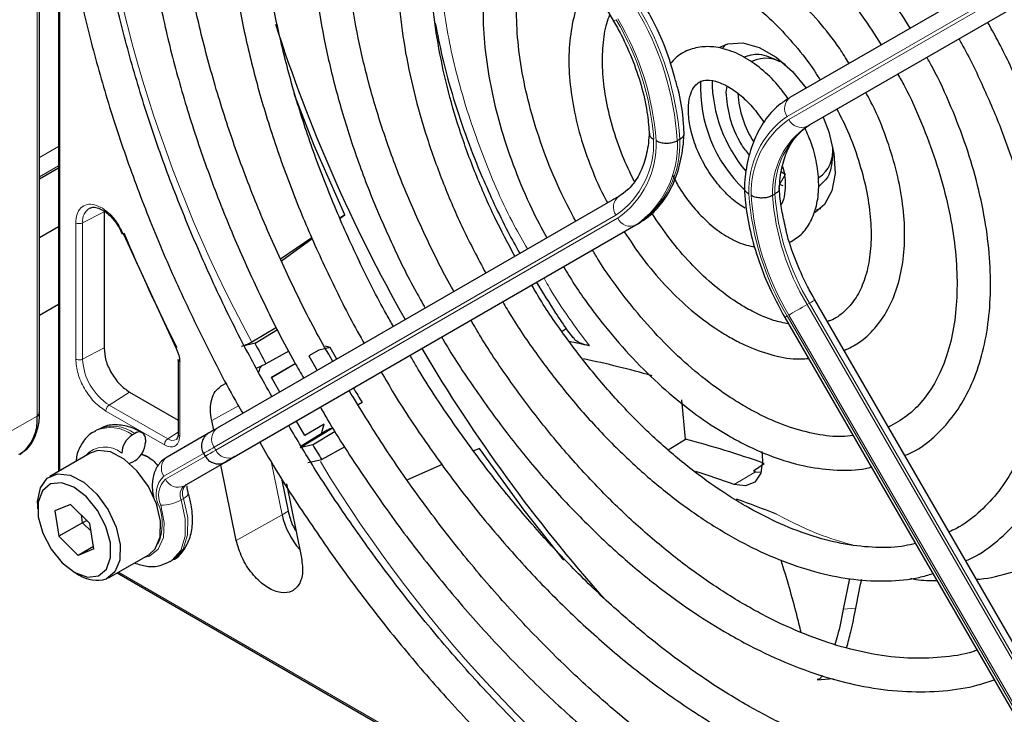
# Paper-space layout 'Blatt2' of a CAD drawing. Header units: millimetres. Extents: x 5 to 418, y 2 to 292.
# Tile 56 of 88: x 126.08 to 137.83, y 205.13 to 213.42. Entities that reach past the tile are written whole.
import ezdxf

# ---------------------------------------------------------------- set-up
doc = ezdxf.new("R2010")
doc.units = ezdxf.units.MM

psp = doc.layouts.new('Blatt2')

# ---------------------------------------------------------------- linework, layer by layer
at = {"color": 7, "linetype": 'Continuous', "lineweight": 25}
for p, q in [((128.373, 221.712), (133.169, 213.405)), ((126.543, 215.376), (126.543, 208.029)), ((135.277, 212.495), (140.073, 215.264)), ((135.505, 212.165), (140.301, 214.934)), ((126.317, 208.73), (126.317, 214.535)), ((134.512, 213.128), (134.472, 213.086)), ((134.511, 212.557), (134.525, 212.627)), ((133.958, 211.994), (133.93, 211.978)), ((126.317, 211.521), (126.543, 211.651)), ((135.173, 211.605), (135.219, 211.577)), ((135.193, 211.439), (135.148, 211.454)), ((133.235, 211.315), (128.439, 208.546)), ((135.093, 211.339), (135.065, 211.323)), ((135.589, 211.155), (135.643, 211.169)), ((127.087, 211.129), (127.087, 209.502)), ((129.963, 211.093), (129.903, 211.052)), ((129.904, 211.051), (129.963, 211.093)), ((126.543, 210.948), (126.317, 210.817)), ((127.267, 210.939), (127.302, 210.861)), ((133.463, 210.985), (128.667, 208.216)), ((127.319, 210.861), (127.948, 209.497)), ((129.566, 210.819), (129.195, 210.562)), ((129.204, 210.542), (129.571, 210.809)), ((126.317, 209.894), (126.543, 210.024)), ((140.367, 201.769), (135.571, 210.075)), ((135.211, 209.867), (140.007, 201.561)), ((129.147, 209.746), (128.85, 209.573)), ((128.889, 209.56), (129.158, 209.723)), ((132.553, 209.702), (132.604, 209.733)), ((128.889, 209.56), (128.729, 209.52)), ((129.787, 209.509), (129.73, 209.522)), ((129.292, 209.463), (129.019, 209.314)), ((129.649, 209.476), (129.531, 209.407)), ((129.531, 209.407), (129.631, 209.234)), ((129.787, 209.509), (129.649, 209.476)), ((127.972, 209.364), (127.972, 208.474)), ((128.906, 209.259), (129.019, 209.314)), ((129.084, 209.149), (129.37, 209.315)), ((129.37, 209.314), (129.084, 209.149)), ((128.547, 209.082), (128.482, 209.044)), ((129.184, 208.976), (129.084, 209.149)), ((127.391, 208.976), (127.972, 208.641)), ((130.168, 208.851), (130.119, 208.823)), ((134.025, 208.414), (133.982, 208.884)), ((128.396, 208.521), (128.372, 208.635)), ((129.484, 208.456), (129.384, 208.63)), ((129.716, 208.591), (129.484, 208.456)), ((129.678, 208.463), (129.716, 208.591)), ((127.005, 208.526), (126.976, 208.51)), ((127.455, 208.481), (127.426, 208.465)), ((128.335, 208.486), (127.839, 208.199)), ((127.971, 208.475), (127.971, 208.473)), ((129.752, 208.519), (129.44, 208.33)), ((129.577, 208.345), (129.844, 208.507)), ((127.582, 208.408), (127.582, 208.375)), ((129.577, 208.345), (129.428, 208.311)), ((133.82, 208.286), (134.025, 208.414)), ((126.921, 208.247), (126.44, 207.969)), ((127.535, 208.236), (127.582, 208.22)), ((128.274, 208.243), (128.294, 208.209)), ((129.962, 208.322), (129.686, 208.17)), ((131.567, 208.303), (131.499, 208.273)), ((127.455, 208.155), (127.426, 208.139)), ((128.563, 208.156), (128.067, 207.869)), ((128.665, 207.203), (128.48, 208.108)), ((128.62, 208.189), (128.548, 208.147)), ((128.648, 208.205), (128.658, 208.21)), ((129.52, 208.133), (129.686, 208.17)), ((131.124, 208.109), (130.707, 207.926)), ((134.839, 208.034), (134.965, 208.124)), ((134.839, 208.034), (134.862, 208.025)), ((134.862, 208.025), (134.922, 208.019)), ((129.207, 207.944), (129.285, 207.553)), ((129.263, 207.879), (129.444, 206.995)), ((126.295, 207.649), (126.295, 207.583)), ((126.687, 207.635), (126.502, 207.557)), ((126.502, 207.557), (126.548, 207.253)), ((126.687, 207.635), (126.919, 207.408)), ((126.831, 207.416), (126.548, 207.253)), ((126.831, 207.416), (126.817, 207.508)), ((126.884, 207.442), (126.831, 207.416)), ((126.933, 207.316), (126.831, 207.416)), ((126.965, 207.104), (126.919, 207.408)), ((126.779, 207.026), (126.548, 207.253)), ((126.96, 207.131), (126.779, 207.026)), ((126.965, 207.104), (126.779, 207.026)), ((127.14, 206.757), (127.621, 207.034)), ((127.876, 206.951), (127.904, 206.967)), ((126.733, 206.824), (126.79, 206.791)), ((127.243, 206.816), (133.601, 203.146)), ((135.983, 206.75), (135.91, 206.382)), ((135.599, 205.541), (135.789, 205.556))]:
    psp.add_line(p, q, dxfattribs=at)
at = {"color": 7, "linetype": 'Continuous', "lineweight": 18}
for p, q in [((126.561, 215.199), (126.561, 208.039)), ((140.036, 215.035), (135.24, 212.266)), ((135.26, 212.231), (140.056, 215)), ((140.273, 214.918), (135.477, 212.149)), ((126.288, 214.494), (126.288, 208.689)), ((135.505, 212.165), (135.477, 212.149)), ((126.317, 211.775), (126.543, 211.906)), ((126.543, 211.675), (126.317, 211.545)), ((135.219, 211.577), (135.148, 211.454)), ((127.087, 211.129), (126.832, 210.996)), ((128.401, 208.317), (133.197, 211.086)), ((133.217, 211.051), (128.421, 208.282)), ((126.75, 209.37), (126.75, 210.997)), ((126.832, 209.369), (126.832, 210.996)), ((128.639, 208.2), (133.435, 210.969)), ((133.463, 210.985), (133.435, 210.969)), ((135.505, 210.037), (135.477, 210.021)), ((135.477, 210.021), (140.273, 201.714)), ((140.301, 201.73), (135.505, 210.037)), ((135.24, 209.884), (140.036, 201.577)), ((140.056, 201.589), (135.26, 209.895)), ((126.832, 209.369), (127.087, 209.502)), ((127.99, 209.339), (127.99, 208.45)), ((128.482, 209.044), (128.548, 209.081)), ((127.391, 208.976), (127.148, 208.821)), ((127.848, 208.417), (127.148, 208.821)), ((127.808, 208.345), (127.108, 208.749)), ((128.692, 208.81), (128.372, 208.635)), ((126.288, 208.689), (125.912, 208.472)), ((127.972, 208.496), (127.848, 208.417)), ((129.82, 208.549), (129.428, 208.311)), ((127.801, 207.97), (128.274, 208.243)), ((128.421, 208.282), (128.401, 208.317)), ((128.294, 208.208), (127.821, 207.935)), ((128.039, 207.853), (128.535, 208.14)), ((128.582, 208.167), (128.654, 208.208)), ((129.085, 208.13), (129.212, 207.511)), ((134.609, 207.873), (134.862, 208.025)), ((128.067, 207.869), (128.039, 207.853)), ((128.037, 207.705), (128.009, 207.689)), ((129.285, 207.553), (129.212, 207.511)), ((129.212, 207.511), (128.665, 207.203)), ((127.261, 206.826), (133.431, 203.264)), ((135.91, 206.382), (136.06, 206.394))]:
    psp.add_line(p, q, dxfattribs=at)
at = {"color": 7, "linetype": 'Continuous', "lineweight": 25, "flags": 128}
for points in [[(134.436, 213.095), (134.533, 213.134), (134.71, 213.144), (134.905, 213.089), (135.107, 212.973), (135.303, 212.802), (135.468, 212.605)], [(129.963, 211.093), (129.597, 211.92), (129.355, 212.535)], [(135.668, 212.259), (135.736, 212.083), (135.798, 211.825), (135.811, 211.585), (135.773, 211.377), (135.687, 211.216), (135.576, 211.12)], [(129.865, 209.37), (129.833, 209.426), (129.787, 209.509)], [(128.439, 208.546), (128.41, 208.53), (128.387, 208.516), (128.368, 208.505), (128.353, 208.497), (128.349, 208.494)], [(127.621, 207.034), (127.698, 207.105), (127.756, 207.248), (127.761, 207.433), (127.713, 207.641), (127.617, 207.848), (127.484, 208.033), (127.327, 208.175), (127.165, 208.26), (127.013, 208.277), (126.921, 208.247)], [(127.624, 208.196), (127.624, 208.196), (127.533, 208.232)], [(132.576, 206.969), (132.103, 207.564), (131.567, 208.303)], [(134.936, 208.265), (134.946, 208.157), (134.924, 208.006), (134.853, 207.9), (134.744, 207.854), (134.609, 207.873)], [(127.426, 208.139), (127.401, 208.127), (127.392, 208.124)], [(128.535, 208.14), (128.562, 208.155), (128.584, 208.168), (128.602, 208.178), (128.615, 208.186), (128.62, 208.189)], [(128.652, 208.207), (128.649, 208.205), (128.635, 208.197), (128.615, 208.186), (128.592, 208.172), (128.563, 208.156)], [(128.667, 208.216), (128.641, 208.201), (128.618, 208.188), (128.6, 208.177), (128.587, 208.17), (128.579, 208.165), (128.575, 208.163), (128.575, 208.163)], [(128.627, 208.193), (128.626, 208.192), (128.62, 208.189)], [(128.654, 208.208), (128.661, 208.212), (128.662, 208.213)], [(126.295, 207.649), (126.295, 207.667), (126.327, 207.833), (126.409, 207.948), (126.533, 208), (126.684, 207.982), (126.847, 207.898), (127.003, 207.755), (127.137, 207.57), (127.233, 207.363), (127.28, 207.155), (127.275, 206.97), (127.217, 206.828), (127.113, 206.743), (127.113, 206.743)], [(127.02, 206.782), (127.116, 206.862), (127.166, 206.999), (127.164, 207.176), (127.11, 207.372), (127.01, 207.562), (126.878, 207.725), (126.727, 207.84), (126.578, 207.893), (126.447, 207.879), (126.351, 207.798), (126.301, 207.661), (126.303, 207.484), (126.357, 207.289), (126.456, 207.098), (126.589, 206.935), (126.739, 206.821), (126.889, 206.767), (127.02, 206.782)]]:
    psp.add_lwpolyline(points, dxfattribs=at)
at = {"color": 7, "linetype": 'Continuous', "lineweight": 18, "flags": 128}
for points in [[(135.477, 210.021), (135.451, 210.005), (135.422, 209.989), (135.391, 209.971), (135.361, 209.954), (135.331, 209.937), (135.304, 209.921), (135.28, 209.907), (135.26, 209.895)], [(135.571, 210.075), (135.569, 210.074), (135.561, 210.069), (135.547, 210.061), (135.529, 210.05), (135.505, 210.037)], [(135.24, 209.884), (135.225, 209.875), (135.215, 209.869), (135.211, 209.867), (135.211, 209.867)], [(128.421, 208.282), (128.385, 208.261), (128.354, 208.243), (128.33, 208.229), (128.311, 208.218), (128.3, 208.212), (128.295, 208.209), (128.294, 208.209)], [(128.548, 208.147), (128.542, 208.143), (128.54, 208.143)], [(128.575, 208.163), (128.576, 208.163), (128.582, 208.167)], [(128.62, 208.189), (128.623, 208.191), (128.627, 208.193), (128.627, 208.193)], [(128.037, 207.705), (128.06, 207.72), (128.077, 207.734), (128.088, 207.747), (128.093, 207.76), (128.093, 207.767)], [(127.877, 206.951), (127.902, 206.968), (128.002, 207.084), (128.055, 207.253), (128.057, 207.46), (128.009, 207.689)], [(128.037, 207.705), (128.086, 207.476), (128.083, 207.269), (128.03, 207.101), (127.931, 206.984), (127.904, 206.967)], [(127.765, 207.624), (127.806, 207.419), (127.795, 207.238), (127.734, 207.1), (127.628, 207.018), (127.565, 207.002)], [(127.717, 207.629), (127.719, 207.629), (127.739, 207.626)]]:
    psp.add_lwpolyline(points, dxfattribs=at)
at = {"color": 7, "linetype": 'Continuous', "lineweight": 18}
for centre, radius, start, end in [((143.31, 217.428), 16.456, 183.3097, 208.5112), ((130.402, 211.741), 3.535, 3.8459, 30.9445), ((130.431, 211.757), 3.535, 3.8459, 30.9445), ((154.054, 177.282), 41.726, 119.9893, 120.0346), ((130.437, 211.768), 3.218, 4.0341, 30.9259), ((130.408, 211.75), 3.275, 3.9971, 30.9295), ((135.376, 212.361), 0.166, 126.3512, 215.1851), ((135.854, 211.386), 1.073, 124.9266, 182.4906), ((135.863, 211.367), 1.053, 124.9128, 182.4318), ((135.411, 212.301), 0.166, 204.8163, 293.6431), ((136.027, 211.358), 0.963, 124.844, 182.1372), ((136.056, 211.375), 0.963, 124.844, 182.1372), ((132.594, 211.95), 1.053, 304.9128, 2.4318), ((132.796, 211.939), 1.164, 304.9831, 2.7305), ((132.603, 211.931), 1.073, 304.9266, 2.4906), ((132.767, 211.923), 1.164, 304.9831, 2.7305), ((133.333, 211.182), 0.166, 126.3512, 215.1851), ((138.05, 211.567), 3.275, 183.9971, 210.9295), ((138.02, 211.549), 3.218, 184.0341, 210.9259), ((138.015, 211.54), 2.958, 184.2186, 210.9078), ((138.043, 211.556), 2.958, 184.2186, 210.9078), ((127.009, 211.019), 0.178, 119.5203, 187.4277), ((133.368, 211.121), 0.166, 204.8163, 293.6431), ((127.518, 209.4), 0.687, 182.6055, 237.3945), ((127.163, 208.105), 0.446, 53.8639, 114.4166), ((127.192, 208.122), 0.445, 53.8215, 114.8681), ((128.537, 208.412), 0.166, 126.3512, 215.1851), ((127.905, 208.494), 0.0956, 233.416, 298.2251), ((127.097, 208.008), 0.311, 49.5168, 138.472), ((269.475, -36.059), 282.172, 119.99706, 120.02687), ((128.572, 208.352), 0.166, 204.8163, 293.6431), ((127.937, 208.066), 0.166, 126.3512, 215.1851), ((126.24, 212.39), 4.829, 299.9755, 300.1054), ((143.97, 216.828), 16.731, 211.2645, 235.9261), ((127.999, 207.757), 0.291, 132.8448, 206.7507), ((128, 207.742), 0.263, 132.8448, 206.7507), ((127.972, 208.005), 0.166, 204.8163, 293.6431), ((128.133, 207.751), 0.139, 132.8448, 206.7507), ((128.161, 207.768), 0.139, 132.8448, 206.7507), ((127.763, 208.122), 0.498, 270.2974, 299.6447), ((127.2, 207.405), 0.583, 335.261, 22.2563)]:
    psp.add_arc(centre, radius, start, end, dxfattribs=at)
at = {"color": 7, "linetype": 'Continuous', "lineweight": 25}
for centre, radius, start, end in [((147.102, 219.15), 18.876, 197.831, 209.5488), ((134.986, 212.572), 0.389, 53.1992, 115.4904), ((135.894, 212.616), 1.689, 177.4025, 226.3463), ((136.044, 212.714), 1.701, 180.437, 220.3631), ((135.848, 212.608), 1.197, 183.2626, 212.7905), ((135.398, 211.857), 0.389, 304.5077, 6.8045), ((147.514, 219.365), 21.902, 202.7985, 206.7494), ((146.351, 218.659), 19.691, 207.5219, 208.3335), ((130.46, 198.435), 11.354, 77.7003, 78.9345), ((147.246, 219.125), 18.988, 210.4777, 221.6124), ((130.386, 197.73), 11.891, 74.1751, 78.2418), ((147.073, 219.073), 19.756, 210.5791, 211.1598), ((126.27, 208.733), 0.0475, 292.523, 358.1366), ((125.798, 208.635), 0.493, 305.0133, 6.2988), ((127.575, 208.232), 0.277, 122.6055, 177.3945), ((127.504, 208.421), 0.0786, 350.786, 129.2033), ((127.305, 208.388), 0.277, 302.6055, 357.3945), ((146.365, 218.663), 19.705, 211.5758, 212.174), ((130.911, 196.622), 12.196, 70.5855, 75.2059), ((238.847, 17.292), 220.435, 119.99714, 120.02671), ((130.375, 195.96), 12.643, 70.4367, 72.6527), ((130.191, 195.188), 13.275, 68.2399, 70.4387), ((130.116, 207.71), 0.926, 192.4261, 221.5629), ((127.005, 207.127), 0.398, 237.3392, 285.8023)]:
    psp.add_arc(centre, radius, start, end, dxfattribs=at)
for points, knots in [([(128.485, 221.517), (128.392, 221.445), (128.166, 221.27), (127.848, 220.933), (127.529, 220.516), (127.251, 220.05), (127.012, 219.539), (126.817, 218.986), (126.665, 218.392), (126.557, 217.763), (126.494, 217.101), (126.477, 216.411), (126.504, 215.696), (126.577, 214.96), (126.695, 214.208), (126.856, 213.442), (127.06, 212.669), (127.306, 211.892), (127.593, 211.114), (127.917, 210.341), (128.281, 209.578), (128.558, 209.037), (128.723, 208.757), (128.743, 208.722)], [0, 0, 0, 0, 0.035046, 0.084759, 0.134587, 0.184575, 0.234734, 0.285047, 0.335482, 0.386002, 0.436574, 0.487171, 0.537775, 0.588371, 0.638955, 0.689525, 0.740079, 0.79062, 0.841149, 0.891668, 0.94218, 0.992687, 1, 1, 1, 1]), ([(129.09, 208.922), (128.979, 209.122), (128.732, 209.566), (128.39, 210.27), (128.059, 211.027), (127.766, 211.789), (127.513, 212.552), (127.301, 213.31), (127.131, 214.06), (127.003, 214.798), (126.92, 215.519), (126.88, 216.218), (126.884, 216.892), (126.933, 217.537), (127.024, 218.15), (127.158, 218.726), (127.334, 219.263), (127.551, 219.758), (127.806, 220.209), (128.101, 220.611), (128.394, 220.934), (128.602, 221.1), (128.687, 221.167)], [0, 0, 0, 0, 0.042136, 0.093403, 0.144665, 0.195918, 0.24716, 0.298386, 0.349596, 0.400786, 0.451955, 0.503102, 0.554231, 0.605345, 0.656454, 0.707569, 0.758714, 0.80992, 0.861231, 0.912695, 0.964359, 1, 1, 1, 1]), ([(129.211, 220.26), (129.198, 220.251), (129.057, 220.152), (128.82, 219.912), (128.507, 219.541), (128.236, 219.117), (128.005, 218.647), (127.816, 218.135), (127.671, 217.582), (127.57, 216.994), (127.514, 216.372), (127.503, 215.723), (127.538, 215.05), (127.618, 214.357), (127.742, 213.648), (127.91, 212.929), (128.12, 212.204), (128.372, 211.477), (128.662, 210.752), (128.992, 210.036), (129.263, 209.497), (129.433, 209.205), (129.47, 209.141)], [0, 0, 0, 0, 0.005507, 0.059059, 0.112718, 0.166568, 0.22064, 0.274924, 0.329377, 0.383948, 0.438591, 0.493268, 0.547952, 0.602625, 0.657281, 0.711917, 0.766534, 0.821135, 0.875721, 0.930297, 0.984866, 1, 1, 1, 1]), ([(129.817, 209.342), (129.752, 209.456), (129.558, 209.795), (129.272, 210.377), (128.958, 211.081), (128.683, 211.791), (128.447, 212.502), (128.252, 213.208), (128.099, 213.906), (127.99, 214.59), (127.924, 215.256), (127.902, 215.899), (127.924, 216.515), (127.989, 217.1), (128.097, 217.651), (128.247, 218.163), (128.438, 218.634), (128.668, 219.062), (128.937, 219.44), (129.187, 219.723), (129.359, 219.86), (129.416, 219.905)], [0, 0, 0, 0, 0.028011, 0.083582, 0.139147, 0.1947, 0.250238, 0.305756, 0.361251, 0.416719, 0.472159, 0.52757, 0.582957, 0.638329, 0.6937, 0.749093, 0.80455, 0.860127, 0.915892, 0.971916, 1, 1, 1, 1]), ([(129.941, 218.996), (129.858, 218.926), (129.663, 218.76), (129.401, 218.44), (129.148, 218.049), (128.937, 217.611), (128.768, 217.13), (128.643, 216.61), (128.563, 216.054), (128.528, 215.468), (128.539, 214.855), (128.595, 214.221), (128.696, 213.57), (128.841, 212.907), (129.028, 212.236), (129.257, 211.564), (129.525, 210.893), (129.833, 210.232), (130.058, 209.786), (130.187, 209.567), (130.192, 209.559)], [0, 0, 0, 0, 0.0435687, 0.1021638, 0.161004, 0.2201469, 0.2795778, 0.3392358, 0.3990461, 0.4589413, 0.5188712, 0.5787975, 0.6387041, 0.6985849, 0.7584393, 0.8182697, 0.8780804, 0.9378767, 0.9976643, 1, 1, 1, 1]), ([(130.541, 209.76), (130.513, 209.809), (130.364, 210.064), (130.126, 210.543), (129.833, 211.191), (129.581, 211.846), (129.366, 212.5), (129.194, 213.15), (129.063, 213.79), (128.976, 214.414), (128.932, 215.018), (128.933, 215.598), (128.977, 216.148), (129.063, 216.665), (129.192, 217.144), (129.361, 217.582), (129.569, 217.977), (129.818, 218.321), (130.011, 218.544), (130.13, 218.636), (130.143, 218.646)], [0, 0, 0, 0, 0.01444, 0.075617, 0.136785, 0.197937, 0.259068, 0.32017, 0.381239, 0.442268, 0.503257, 0.564207, 0.625127, 0.686037, 0.746963, 0.807957, 0.869101, 0.930499, 0.992258, 1, 1, 1, 1]), ([(130.672, 217.734), (130.602, 217.671), (130.432, 217.518), (130.206, 217.217), (129.989, 216.843), (129.815, 216.423), (129.683, 215.963), (129.597, 215.466), (129.556, 214.936), (129.56, 214.38), (129.61, 213.801), (129.705, 213.206), (129.844, 212.6), (130.026, 211.988), (130.247, 211.374), (130.51, 210.767), (130.736, 210.3), (130.884, 210.043), (130.92, 209.979)], [0, 0, 0, 0, 0.0456603, 0.1109213, 0.1765609, 0.2426404, 0.3091083, 0.3758552, 0.4427659, 0.5097493, 0.5767383, 0.6437006, 0.7106258, 0.7775131, 0.8443671, 0.9111953, 0.9780064, 1, 1, 1, 1]), ([(131.264, 210.177), (131.26, 210.183), (131.147, 210.376), (130.952, 210.771), (130.686, 211.358), (130.46, 211.952), (130.274, 212.544), (130.129, 213.131), (130.027, 213.705), (129.968, 214.262), (129.953, 214.796), (129.981, 215.301), (130.052, 215.774), (130.165, 216.209), (130.318, 216.604), (130.511, 216.952), (130.697, 217.212), (130.831, 217.335), (130.876, 217.376)], [0, 0, 0, 0, 0.002079, 0.070996, 0.1399, 0.208781, 0.277628, 0.346429, 0.415177, 0.483863, 0.552488, 0.62106, 0.689605, 0.758159, 0.826801, 0.895661, 0.964912, 1, 1, 1, 1]), ([(131.399, 216.47), (131.394, 216.466), (131.297, 216.384), (131.142, 216.179), (130.941, 215.853), (130.784, 215.478), (130.67, 215.063), (130.601, 214.611), (130.577, 214.129), (130.6, 213.622), (130.668, 213.096), (130.78, 212.557), (130.936, 212.01), (131.133, 211.463), (131.365, 210.921), (131.55, 210.571), (131.642, 210.396)], [0, 0, 0, 0, 0.004033, 0.07871, 0.15389, 0.229752, 0.306249, 0.383198, 0.460397, 0.537693, 0.614972, 0.6922, 0.769368, 0.846482, 0.923554, 1, 1, 1, 1]), ([(131.99, 210.597), (131.908, 210.75), (131.737, 211.073), (131.517, 211.58), (131.325, 212.105), (131.175, 212.628), (131.066, 213.142), (131, 213.64), (130.978, 214.117), (130.999, 214.565), (131.062, 214.98), (131.166, 215.358), (131.311, 215.691), (131.459, 215.942), (131.571, 216.062), (131.611, 216.104)], [0, 0, 0, 0, 0.072943, 0.153521, 0.234056, 0.314528, 0.394918, 0.475208, 0.555393, 0.63548, 0.715511, 0.795552, 0.875749, 0.95636, 1, 1, 1, 1]), ([(136.708, 213.322), (136.622, 213.457), (136.443, 213.737), (136.138, 214.129), (135.806, 214.498), (135.455, 214.829), (135.091, 215.116), (134.72, 215.354), (134.345, 215.541), (133.973, 215.671), (133.609, 215.743), (133.26, 215.754), (132.933, 215.702), (132.661, 215.61), (132.514, 215.512), (132.455, 215.472)], [0, 0, 0, 0, 0.074384, 0.153857, 0.233394, 0.313032, 0.392803, 0.472727, 0.552799, 0.632945, 0.712925, 0.792378, 0.870881, 0.948205, 1, 1, 1, 1]), ([(132.656, 215.125), (132.68, 215.144), (132.773, 215.219), (132.969, 215.295), (133.242, 215.352), (133.542, 215.347), (133.86, 215.287), (134.19, 215.171), (134.528, 215.003), (134.868, 214.783), (135.205, 214.515), (135.534, 214.204), (135.846, 213.853), (136.126, 213.491), (136.287, 213.237), (136.361, 213.121)], [0, 0, 0, 0, 0.028972, 0.114279, 0.199798, 0.283623, 0.365764, 0.446914, 0.527654, 0.608306, 0.688988, 0.769775, 0.850678, 0.931679, 1, 1, 1, 1]), ([(132.135, 215.196), (132.07, 215.114), (131.939, 214.946), (131.792, 214.636), (131.683, 214.285), (131.62, 213.897), (131.603, 213.478), (131.632, 213.034), (131.706, 212.574), (131.825, 212.104), (131.986, 211.631), (132.167, 211.199), (132.309, 210.932), (132.371, 210.817)], [0, 0, 0, 0, 0.087458, 0.178657, 0.271088, 0.364497, 0.458466, 0.552645, 0.646789, 0.740833, 0.834772, 0.928628, 1, 1, 1, 1]), ([(132.716, 211.016), (132.649, 211.145), (132.506, 211.419), (132.331, 211.85), (132.186, 212.297), (132.082, 212.736), (132.021, 213.161), (132.003, 213.564), (132.028, 213.937), (132.093, 214.276), (132.201, 214.569), (132.289, 214.751), (132.349, 214.82), (132.35, 214.822)], [0, 0, 0, 0, 0.090298, 0.19153, 0.29266, 0.393638, 0.494422, 0.594988, 0.69535, 0.795611, 0.895939, 0.99677, 1, 1, 1, 1]), ([(135.979, 212.9), (135.942, 212.959), (135.833, 213.137), (135.619, 213.405), (135.345, 213.698), (135.054, 213.948), (134.751, 214.153), (134.443, 214.305), (134.137, 214.4), (133.839, 214.434), (133.56, 214.403), (133.337, 214.329), (133.223, 214.246), (133.181, 214.215)], [0, 0, 0, 0, 0.04971, 0.148978, 0.248408, 0.348108, 0.448168, 0.548614, 0.64925, 0.749315, 0.847677, 0.943478, 1, 1, 1, 1]), ([(133.382, 213.867), (133.395, 213.88), (133.457, 213.94), (133.597, 213.997), (133.807, 214.033), (134.047, 214.009), (134.301, 213.93), (134.564, 213.797), (134.83, 213.615), (135.091, 213.387), (135.338, 213.116), (135.521, 212.884), (135.611, 212.737), (135.633, 212.7)], [0, 0, 0, 0, 0.029258, 0.138407, 0.250078, 0.356664, 0.459361, 0.560618, 0.661623, 0.762745, 0.864149, 0.965811, 1, 1, 1, 1]), ([(132.884, 213.898), (132.849, 213.842), (132.766, 213.707), (132.685, 213.447), (132.635, 213.13), (132.632, 212.782), (132.677, 212.413), (132.765, 212.031), (132.9, 211.649), (133.013, 211.38), (133.089, 211.248), (133.096, 211.235)], [0, 0, 0, 0, 0.088797, 0.21354, 0.340937, 0.469926, 0.599428, 0.728789, 0.857907, 0.986829, 1, 1, 1, 1]), ([(133.898, 212.729), (133.879, 212.801), (133.827, 212.991), (133.703, 213.292), (133.585, 213.509), (133.529, 213.613)], [0, 0, 0, 0, 0.241522, 0.639043, 1, 1, 1, 1]), ([(133.415, 211.489), (133.367, 211.592), (133.263, 211.81), (133.149, 212.149), (133.069, 212.493), (133.032, 212.82), (133.038, 213.118), (133.07, 213.342), (133.112, 213.447), (133.125, 213.481)], [0, 0, 0, 0, 0.140593, 0.298994, 0.456939, 0.614254, 0.770852, 0.926891, 1, 1, 1, 1]), ([(133.169, 213.405), (133.199, 213.351), (133.286, 213.194), (133.407, 212.922), (133.514, 212.598), (133.576, 212.304), (133.589, 212.129), (133.595, 212.053)], [0, 0, 0, 0, 0.121243, 0.354097, 0.586718, 0.818525, 1, 1, 1, 1]), ([(131.041, 213.382), (131.067, 213.248), (131.124, 212.949), (131.253, 212.484), (131.414, 212.003), (131.58, 211.583), (131.746, 211.214), (131.894, 210.909), (132.002, 210.715), (132.049, 210.631)], [0, 0, 0, 0, 0.146263, 0.327257, 0.500767, 0.664233, 0.781127, 0.904457, 1, 1, 1, 1]), ([(137.37, 206.96), (137.412, 206.979), (137.562, 207.048), (137.788, 207.224), (138.044, 207.484), (138.259, 207.796), (138.433, 208.152), (138.565, 208.551), (138.653, 208.988), (138.696, 209.458), (138.693, 209.955), (138.643, 210.474), (138.549, 211.009), (138.411, 211.553), (138.232, 212.101), (138.011, 212.645), (137.81, 213.078), (137.671, 213.322), (137.631, 213.393)], [0, 0, 0, 0, 0.025432, 0.09144, 0.157422, 0.22372, 0.290583, 0.358045, 0.425981, 0.494211, 0.562575, 0.63096, 0.699308, 0.767604, 0.835849, 0.904052, 0.972225, 1, 1, 1, 1]), ([(137.287, 213.194), (137.298, 213.175), (137.406, 212.99), (137.581, 212.623), (137.805, 212.101), (137.987, 211.575), (138.129, 211.053), (138.229, 210.542), (138.286, 210.048), (138.299, 209.577), (138.269, 209.136), (138.197, 208.728), (138.084, 208.359), (137.933, 208.033), (137.745, 207.752), (137.52, 207.522), (137.328, 207.373), (137.2, 207.319), (137.17, 207.306)], [0, 0, 0, 0, 0.007987, 0.077271, 0.146533, 0.215753, 0.284916, 0.354005, 0.423006, 0.491916, 0.560748, 0.629544, 0.698364, 0.767357, 0.836765, 0.906897, 0.977993, 1, 1, 1, 1]), ([(135.253, 212.478), (135.204, 212.543), (135.099, 212.685), (134.906, 212.861), (134.69, 213.003), (134.474, 213.086), (134.268, 213.109), (134.079, 213.073), (133.933, 213), (133.87, 212.923), (133.849, 212.897)], [0, 0, 0, 0, 0.121104, 0.26353, 0.407617, 0.553734, 0.681749, 0.803792, 0.934198, 1, 1, 1, 1]), ([(134.721, 212.973), (134.78, 212.994), (134.904, 213.037), (135.063, 212.963), (135.148, 212.924)], [0, 0, 0, 0, 0.470262, 1, 1, 1, 1]), ([(136.644, 208.217), (136.688, 208.236), (136.826, 208.298), (137.027, 208.461), (137.24, 208.699), (137.412, 208.986), (137.543, 209.316), (137.63, 209.686), (137.671, 210.09), (137.666, 210.521), (137.616, 210.974), (137.52, 211.439), (137.382, 211.912), (137.2, 212.383), (137.04, 212.739), (136.93, 212.931), (136.906, 212.974)], [0, 0, 0, 0, 0.034804, 0.110957, 0.187067, 0.263784, 0.341517, 0.420224, 0.499594, 0.579283, 0.659033, 0.738718, 0.818313, 0.897826, 0.977281, 1, 1, 1, 1]), ([(134.011, 212.059), (134.008, 212.119), (133.997, 212.29), (133.963, 212.515), (133.912, 212.682), (133.898, 212.729)], [0, 0, 0, 0, 0.275641, 0.7956667, 1, 1, 1, 1]), ([(134.739, 211.17), (134.712, 211.187), (134.634, 211.235), (134.5, 211.352), (134.352, 211.528), (134.225, 211.733), (134.129, 211.951), (134.072, 212.165), (134.055, 212.358), (134.075, 212.514), (134.122, 212.619), (134.181, 212.676), (134.251, 212.703), (134.367, 212.697), (134.51, 212.644), (134.67, 212.536), (134.828, 212.386), (134.919, 212.259), (134.965, 212.195)], [0, 0, 0, 0, 0.032778, 0.096298, 0.160575, 0.225403, 0.29037, 0.354897, 0.418511, 0.481016, 0.543198, 0.607254, 0.68171, 0.742597, 0.808137, 0.871777, 0.935579, 1, 1, 1, 1]), ([(136.559, 212.774), (136.587, 212.725), (136.695, 212.534), (136.849, 212.186), (137.017, 211.74), (137.143, 211.295), (137.228, 210.861), (137.27, 210.446), (137.268, 210.055), (137.225, 209.697), (137.141, 209.377), (137.02, 209.099), (136.862, 208.868), (136.674, 208.681), (136.523, 208.599), (136.447, 208.558)], [0, 0, 0, 0, 0.027614, 0.108697, 0.189719, 0.270641, 0.351426, 0.432043, 0.512486, 0.59279, 0.673063, 0.753515, 0.834611, 0.917039, 1, 1, 1, 1]), ([(134.79, 211.805), (134.758, 211.845), (134.655, 211.976), (134.542, 212.254), (134.522, 212.456), (134.511, 212.557)], [0, 0, 0, 0, 0.182718, 0.591359, 1, 1, 1, 1]), ([(135.277, 212.495), (135.238, 212.47), (135.13, 212.401), (134.984, 212.246), (134.854, 212.025), (134.768, 211.765), (134.736, 211.55), (134.73, 211.427), (134.729, 211.405)], [0, 0, 0, 0, 0.120337, 0.325835, 0.532783, 0.744527, 0.954131, 1, 1, 1, 1]), ([(135.92, 209.472), (135.979, 209.5), (136.116, 209.565), (136.292, 209.731), (136.446, 209.952), (136.558, 210.216), (136.627, 210.519), (136.65, 210.855), (136.626, 211.216), (136.556, 211.593), (136.441, 211.976), (136.315, 212.3), (136.214, 212.488), (136.179, 212.554)], [0, 0, 0, 0, 0.070989, 0.164196, 0.25756, 0.352629, 0.449898, 0.548788, 0.648408, 0.74807, 0.847559, 0.946872, 1, 1, 1, 1]), ([(135.833, 212.354), (135.87, 212.283), (135.966, 212.098), (136.082, 211.788), (136.18, 211.44), (136.235, 211.105), (136.248, 210.792), (136.22, 210.512), (136.153, 210.271), (136.053, 210.075), (135.919, 209.928), (135.809, 209.844), (135.731, 209.823), (135.719, 209.82)], [0, 0, 0, 0, 0.063601, 0.165373, 0.266904, 0.368074, 0.468795, 0.569085, 0.669207, 0.76971, 0.872125, 0.978915, 1, 1, 1, 1]), ([(135.146, 211.397), (135.149, 211.443), (135.157, 211.577), (135.202, 211.771), (135.288, 211.959), (135.391, 212.089), (135.472, 212.142), (135.505, 212.165)], [0, 0, 0, 0, 0.121998, 0.35528, 0.588901, 0.826298, 1, 1, 1, 1]), ([(135.271, 210.764), (135.318, 210.793), (135.419, 210.854), (135.526, 211.008), (135.597, 211.199), (135.624, 211.423), (135.604, 211.674), (135.547, 211.914), (135.481, 212.064), (135.453, 212.126)], [0, 0, 0, 0, 0.12448, 0.266559, 0.411606, 0.564488, 0.723656, 0.884548, 1, 1, 1, 1]), ([(133.595, 212.083), (133.591, 212.037), (133.583, 211.904), (133.538, 211.709), (133.452, 211.521), (133.349, 211.392), (133.268, 211.338), (133.235, 211.315)], [0, 0, 0, 0, 0.1219982, 0.3552798, 0.5889005, 0.8262984, 1, 1, 1, 1]), ([(133.463, 210.985), (133.502, 211.011), (133.61, 211.079), (133.756, 211.234), (133.886, 211.455), (133.972, 211.715), (134.004, 211.93), (134.01, 212.054), (134.011, 212.076)], [0, 0, 0, 0, 0.120337, 0.325835, 0.532783, 0.744527, 0.954131, 1, 1, 1, 1]), ([(133.596, 212.066), (133.596, 212.059), (133.596, 212.04), (133.616, 212.016), (133.636, 212), (133.646, 211.995), (133.647, 211.994)], [0, 0, 0, 0, 0.267005, 0.707923, 0.972609, 1, 1, 1, 1]), ([(133.958, 211.994), (133.971, 212.003), (133.996, 212.022), (134.012, 212.049), (134.009, 212.066), (134.008, 212.07)], [0, 0, 0, 0, 0.416078, 0.832149, 1, 1, 1, 1]), ([(133.675, 211.978), (133.676, 211.978), (133.685, 211.972), (133.712, 211.96), (133.761, 211.948), (133.823, 211.946), (133.883, 211.956), (133.914, 211.971), (133.93, 211.978)], [0, 0, 0, 0, 0.013464, 0.142089, 0.356782, 0.571253, 0.785625, 1, 1, 1, 1]), ([(135.784, 211.822), (135.776, 211.729), (135.761, 211.555), (135.662, 211.47), (135.616, 211.43)], [0, 0, 0, 0, 0.534725, 1, 1, 1, 1]), ([(135.186, 211.669), (135.195, 211.633), (135.22, 211.528), (135.218, 211.379), (135.197, 211.259), (135.173, 211.221), (135.166, 211.21)], [0, 0, 0, 0, 0.179637, 0.5234948, 0.8617965, 1, 1, 1, 1]), ([(133.871, 211.568), (133.897, 211.517), (133.966, 211.381), (134.115, 211.182), (134.304, 210.985), (134.45, 210.876), (134.567, 210.807), (134.682, 210.747), (134.788, 210.722), (134.855, 210.707)], [0, 0, 0, 0, 0.1157719, 0.3097571, 0.5047025, 0.6908712, 0.7185115, 0.8244681, 1, 1, 1, 1]), ([(134.729, 211.421), (134.732, 211.362), (134.742, 211.19), (134.794, 210.893), (134.898, 210.536), (135.036, 210.189), (135.155, 209.971), (135.211, 209.867)], [0, 0, 0, 0, 0.1196612, 0.3454148, 0.5707923, 0.7957415, 1, 1, 1, 1]), ([(134.782, 211.339), (134.781, 211.34), (134.772, 211.345), (134.751, 211.36), (134.731, 211.386), (134.731, 211.406), (134.731, 211.415)], [0, 0, 0, 0, 0.026094, 0.275384, 0.691481, 1, 1, 1, 1]), ([(135.144, 211.409), (135.145, 211.406), (135.147, 211.392), (135.131, 211.366), (135.106, 211.348), (135.093, 211.339)], [0, 0, 0, 0, 0.1057261, 0.5528573, 1, 1, 1, 1]), ([(135.21, 210.993), (135.194, 211.061), (135.159, 211.212), (135.15, 211.351), (135.146, 211.428)], [0, 0, 0, 0, 0.451682, 1, 1, 1, 1]), ([(135.065, 211.323), (135.049, 211.315), (135.018, 211.3), (134.958, 211.291), (134.897, 211.293), (134.847, 211.305), (134.821, 211.317), (134.811, 211.322), (134.81, 211.323)], [0, 0, 0, 0, 0.214285, 0.428564, 0.643, 0.857746, 0.986659, 1, 1, 1, 1]), ([(126.922, 211.17), (126.928, 211.174), (126.948, 211.186), (126.999, 211.181), (127.066, 211.154), (127.127, 211.111), (127.198, 211.045), (127.24, 210.981), (127.267, 210.939)], [0, 0, 0, 0, 0.09615, 0.304831, 0.476585, 0.615596, 0.753805, 1, 1, 1, 1]), ([(135.255, 209.791), (135.197, 209.802), (135.06, 209.828), (134.882, 209.907), (134.721, 209.995), (134.56, 210.096), (134.338, 210.266), (134.082, 210.512), (133.839, 210.795), (133.696, 211.007), (133.625, 211.113)], [0, 0, 0, 0, 0.112168, 0.264833, 0.312906, 0.391862, 0.543416, 0.695468, 0.84795, 1, 1, 1, 1]), ([(135.571, 210.075), (135.541, 210.129), (135.453, 210.287), (135.335, 210.558), (135.244, 210.814), (135.217, 210.956), (135.21, 210.993)], [0, 0, 0, 0, 0.181221, 0.529266, 0.876963, 1, 1, 1, 1]), ([(133.295, 210.889), (133.367, 210.781), (133.516, 210.557), (133.775, 210.254), (134.057, 209.979), (134.315, 209.778), (134.531, 209.642), (134.749, 209.526), (135.008, 209.426), (135.276, 209.366), (135.434, 209.373), (135.495, 209.376)], [0, 0, 0, 0, 0.120708, 0.249746, 0.379057, 0.508773, 0.587522, 0.656403, 0.78692, 0.917396, 1, 1, 1, 1]), ([(136.026, 208.456), (135.983, 208.451), (135.848, 208.434), (135.593, 208.466), (135.271, 208.548), (134.983, 208.669), (134.745, 208.796), (134.508, 208.942), (134.222, 209.15), (133.89, 209.442), (133.569, 209.775), (133.268, 210.146), (133.049, 210.447), (132.942, 210.629), (132.918, 210.671)], [0, 0, 0, 0, 0.047799, 0.151464, 0.253393, 0.354451, 0.41296, 0.46559, 0.566257, 0.667097, 0.768083, 0.869204, 0.970426, 1, 1, 1, 1]), ([(132.572, 210.471), (132.613, 210.403), (132.741, 210.188), (132.99, 209.849), (133.311, 209.463), (133.654, 209.114), (134.012, 208.805), (134.309, 208.594), (134.551, 208.447), (134.795, 208.315), (135.11, 208.181), (135.479, 208.077), (135.835, 208.038), (136.092, 208.04), (136.22, 208.075), (136.243, 208.081)], [0, 0, 0, 0, 0.0432272, 0.137062, 0.2309539, 0.324945, 0.4190753, 0.5133776, 0.5534962, 0.603349, 0.6979021, 0.7925028, 0.8867262, 0.9800843, 1, 1, 1, 1]), ([(136.769, 207.169), (136.728, 207.158), (136.582, 207.12), (136.303, 207.114), (135.937, 207.149), (135.555, 207.244), (135.169, 207.391), (134.895, 207.529), (134.684, 207.65), (134.465, 207.783), (134.128, 208.021), (133.733, 208.35), (133.349, 208.722), (132.98, 209.133), (132.632, 209.578), (132.368, 209.953), (132.231, 210.185), (132.193, 210.252)], [0, 0, 0, 0, 0.032329, 0.115134, 0.196873, 0.277819, 0.358317, 0.434253, 0.443254, 0.485269, 0.565494, 0.645808, 0.726194, 0.806653, 0.887173, 0.967737, 1, 1, 1, 1]), ([(132.25, 210.285), (132.324, 210.162), (132.443, 209.966), (132.59, 209.748), (132.661, 209.652), (132.682, 209.624)], [0, 0, 0, 0, 0.543563, 0.867205, 1, 1, 1, 1]), ([(131.846, 210.052), (131.88, 209.994), (132.014, 209.763), (132.279, 209.383), (132.638, 208.917), (133.022, 208.485), (133.423, 208.091), (133.838, 207.739), (134.212, 207.47), (134.522, 207.279), (134.833, 207.109), (135.196, 206.946), (135.622, 206.809), (136.038, 206.729), (136.438, 206.713), (136.753, 206.739), (136.924, 206.792), (136.977, 206.808)], [0, 0, 0, 0, 0.026021, 0.103081, 0.180162, 0.257284, 0.334465, 0.411723, 0.489069, 0.538868, 0.579706, 0.657194, 0.734725, 0.812115, 0.889159, 0.965619, 1, 1, 1, 1]), ([(137.506, 205.893), (137.489, 205.887), (137.357, 205.839), (137.083, 205.803), (136.687, 205.789), (136.269, 205.838), (135.836, 205.942), (135.392, 206.101), (135.024, 206.275), (134.726, 206.439), (134.429, 206.62), (134.047, 206.884), (133.598, 207.245), (133.159, 207.65), (132.733, 208.095), (132.325, 208.577), (131.941, 209.091), (131.653, 209.512), (131.506, 209.766), (131.467, 209.833)], [0, 0, 0, 0, 0.0103311, 0.0810973, 0.1512684, 0.2208419, 0.2899703, 0.3588294, 0.4275574, 0.4579724, 0.493968, 0.562628, 0.6313432, 0.7001009, 0.7689032, 0.8377459, 0.906621, 0.9755191, 1, 1, 1, 1]), ([(128.85, 209.573), (128.84, 209.568), (128.82, 209.557), (128.786, 209.541), (128.753, 209.527), (128.737, 209.523), (128.729, 209.52)], [0, 0, 0, 0, 0.247031, 0.49612, 0.747473, 1, 1, 1, 1]), ([(131.118, 209.631), (131.126, 209.617), (131.244, 209.409), (131.501, 209.024), (131.888, 208.485), (132.303, 207.978), (132.737, 207.506), (133.189, 207.072), (133.654, 206.68), (134.106, 206.352), (134.486, 206.114), (134.868, 205.905), (135.272, 205.717), (135.748, 205.55), (136.215, 205.441), (136.67, 205.39), (137.104, 205.401), (137.453, 205.451), (137.645, 205.519), (137.709, 205.541)], [0, 0, 0, 0, 0.00489, 0.071718, 0.138555, 0.205411, 0.272296, 0.33922, 0.406191, 0.473218, 0.530554, 0.565918, 0.633038, 0.700192, 0.767278, 0.834196, 0.900813, 0.967008, 1, 1, 1, 1]), ([(132.879, 209.528), (132.813, 209.545), (132.721, 209.569), (132.696, 209.617), (132.689, 209.63)], [0, 0, 0, 0, 0.720284, 1, 1, 1, 1]), ([(138.235, 204.63), (138.171, 204.607), (137.98, 204.538), (137.63, 204.483), (137.192, 204.464), (136.734, 204.505), (136.259, 204.601), (135.772, 204.753), (135.285, 204.957), (134.939, 205.136), (134.672, 205.288), (134.396, 205.455), (133.974, 205.742), (133.477, 206.132), (132.988, 206.566), (132.513, 207.041), (132.054, 207.555), (131.614, 208.102), (131.2, 208.68), (130.908, 209.12), (130.765, 209.37), (130.741, 209.413)], [0, 0, 0, 0, 0.031219, 0.093709, 0.155812, 0.217519, 0.278913, 0.340099, 0.401169, 0.458925, 0.466609, 0.498605, 0.559596, 0.620625, 0.681681, 0.742768, 0.803883, 0.865022, 0.92618, 0.987351, 1, 1, 1, 1]), ([(127.99, 209.339), (127.985, 209.343), (127.976, 209.35), (127.971, 209.359), (127.972, 209.363), (127.972, 209.364)], [0, 0, 0, 0, 0.4835124, 0.9670247, 1, 1, 1, 1]), ([(128.969, 209.289), (128.967, 209.287), (128.948, 209.27), (128.939, 209.24), (128.931, 209.213)], [0, 0, 0, 0, 0.117602, 1, 1, 1, 1]), ([(130.396, 209.214), (130.447, 209.126), (130.621, 208.826), (130.951, 208.336), (131.38, 207.749), (131.836, 207.194), (132.311, 206.673), (132.804, 206.191), (133.31, 205.75), (133.827, 205.354), (134.239, 205.082), (134.568, 204.885), (134.899, 204.703), (135.342, 204.493), (135.863, 204.299), (136.377, 204.162), (136.878, 204.083), (137.363, 204.063), (137.826, 204.105), (138.186, 204.177), (138.381, 204.254), (138.439, 204.278)], [0, 0, 0, 0, 0.024893, 0.0846812, 0.1444768, 0.2042859, 0.2641149, 0.3239696, 0.3838555, 0.443777, 0.5037362, 0.5251768, 0.5567848, 0.6167854, 0.676812, 0.7368027, 0.796699, 0.8564237, 0.9158939, 0.9750476, 1, 1, 1, 1]), ([(128.372, 208.635), (128.365, 208.681), (128.351, 208.773), (128.369, 208.892), (128.409, 208.989), (128.458, 209.026), (128.482, 209.044)], [0, 0, 0, 0, 0.249963, 0.499997, 0.749957, 1, 1, 1, 1]), ([(138.965, 203.366), (138.923, 203.349), (138.746, 203.274), (138.403, 203.199), (137.941, 203.144), (137.454, 203.149), (136.95, 203.211), (136.431, 203.33), (135.9, 203.504), (135.369, 203.728), (134.981, 203.928), (134.678, 204.1), (134.366, 204.288), (133.907, 204.597), (133.366, 205.012), (132.833, 205.472), (132.312, 205.975), (131.806, 206.517), (131.319, 207.094), (130.854, 207.704), (130.414, 208.336), (130.146, 208.776), (130.013, 208.993)], [0, 0, 0, 0, 0.017316, 0.07398, 0.130407, 0.186548, 0.242429, 0.298112, 0.353664, 0.409142, 0.461634, 0.472322, 0.501413, 0.556837, 0.61229, 0.667762, 0.723255, 0.77877, 0.834303, 0.889852, 0.945412, 1, 1, 1, 1]), ([(126.07, 208.233), (126.095, 208.246), (126.166, 208.282), (126.245, 208.391), (126.299, 208.536), (126.32, 208.653), (126.315, 208.721), (126.315, 208.731)], [0, 0, 0, 0, 0.157641, 0.435274, 0.70534, 0.952833, 1, 1, 1, 1]), ([(129.669, 208.795), (129.698, 208.744), (129.858, 208.464), (130.18, 207.972), (130.633, 207.327), (131.115, 206.711), (131.617, 206.128), (132.139, 205.581), (132.677, 205.074), (133.228, 204.61), (133.788, 204.191), (134.226, 203.904), (134.577, 203.697), (134.927, 203.503), (135.405, 203.272), (135.969, 203.054), (136.525, 202.891), (137.069, 202.787), (137.599, 202.742), (138.11, 202.754), (138.597, 202.83), (138.95, 202.918), (139.131, 202.998), (139.168, 203.015)], [0, 0, 0, 0, 0.011961, 0.066529, 0.121102, 0.175682, 0.230275, 0.284884, 0.339513, 0.394165, 0.448844, 0.503549, 0.521416, 0.550246, 0.604978, 0.659732, 0.714464, 0.769138, 0.823706, 0.878111, 0.932303, 0.986256, 1, 1, 1, 1]), ([(127.545, 208.49), (127.511, 208.508), (127.421, 208.555), (127.274, 208.589), (127.123, 208.584), (127.045, 208.541), (127.013, 208.524)], [0, 0, 0, 0, 0.190542, 0.506345, 0.801069, 1, 1, 1, 1]), ([(126.982, 208.506), (126.968, 208.5), (126.905, 208.473), (126.826, 208.373), (126.764, 208.256), (126.755, 208.174), (126.753, 208.15)], [0, 0, 0, 0, 0.102144, 0.476357, 0.846892, 1, 1, 1, 1]), ([(127.971, 208.473), (127.972, 208.468), (127.972, 208.451), (127.966, 208.43), (127.958, 208.415), (127.953, 208.412), (127.95, 208.411)], [0, 0, 0, 0, 0.143444, 0.434041, 0.740391, 1, 1, 1, 1]), ([(128.352, 208.496), (128.349, 208.494), (128.342, 208.49), (128.341, 208.49), (128.34, 208.489), (128.34, 208.489), (128.339, 208.488), (128.339, 208.488), (128.337, 208.487), (128.331, 208.484), (128.316, 208.473), (128.294, 208.452), (128.269, 208.417), (128.25, 208.368), (128.249, 208.308), (128.259, 208.262), (128.275, 208.244), (128.277, 208.242)], [0, 0, 0, 0, 0.076727, 0.195946, 0.240679, 0.26028, 0.269601, 0.276251, 0.279866, 0.286552, 0.331181, 0.417981, 0.523048, 0.65974, 0.813858, 0.979318, 1, 1, 1, 1]), ([(139.692, 202.106), (139.623, 202.077), (139.408, 201.986), (139.016, 201.893), (138.521, 201.826), (138.003, 201.82), (137.466, 201.87), (136.913, 201.976), (136.347, 202.139), (135.771, 202.357), (135.233, 202.608), (134.786, 202.852), (134.338, 203.12), (133.845, 203.449), (133.264, 203.887), (132.69, 204.372), (132.127, 204.899), (131.578, 205.467), (131.047, 206.072), (130.536, 206.71), (130.049, 207.379), (129.632, 208.001), (129.39, 208.409), (129.291, 208.576)], [0, 0, 0, 0, 0.024649, 0.076789, 0.128757, 0.180513, 0.232071, 0.283468, 0.334752, 0.385965, 0.437141, 0.476365, 0.503222, 0.554373, 0.605545, 0.656731, 0.707934, 0.759153, 0.810386, 0.861633, 0.912889, 0.964152, 1, 1, 1, 1]), ([(129.752, 208.519), (129.752, 208.519), (129.777, 208.537), (129.799, 208.543), (129.82, 208.549)], [0, 0, 0, 0, 0.0190754, 1, 1, 1, 1]), ([(128.945, 208.377), (129, 208.282), (129.196, 207.942), (129.566, 207.377), (130.052, 206.687), (130.565, 206.027), (131.1, 205.399), (131.655, 204.806), (132.226, 204.252), (132.811, 203.74), (133.406, 203.273), (133.983, 202.871), (134.468, 202.573), (134.954, 202.303), (135.465, 202.054), (136.067, 201.812), (136.663, 201.627), (137.248, 201.499), (137.818, 201.429), (138.372, 201.419), (138.905, 201.465), (139.41, 201.577), (139.742, 201.674), (139.895, 201.749), (139.898, 201.75)], [0, 0, 0, 0, 0.0194304, 0.0699358, 0.1204444, 0.1709591, 0.2214829, 0.2720186, 0.3225689, 0.3731362, 0.4237225, 0.4743289, 0.518625, 0.5452945, 0.5959312, 0.6465848, 0.697225, 0.7478274, 0.7983596, 0.8487824, 0.8990567, 0.9491547, 0.9990729, 1, 1, 1, 1]), ([(127.582, 208.22), (127.629, 208.191), (127.683, 208.157), (127.726, 208.098), (127.732, 208.09)], [0, 0, 0, 0, 0.86542, 1, 1, 1, 1]), ([(127.839, 208.199), (127.809, 208.178), (127.742, 208.129), (127.68, 208.012), (127.653, 207.869), (127.67, 207.763), (127.679, 207.708)], [0, 0, 0, 0, 0.204568, 0.458917, 0.720601, 1, 1, 1, 1]), ([(128.297, 208.207), (128.308, 208.19), (128.33, 208.159), (128.377, 208.132), (128.421, 208.119), (128.459, 208.118), (128.49, 208.122), (128.512, 208.129), (128.527, 208.135), (128.535, 208.14), (128.538, 208.141), (128.539, 208.142), (128.539, 208.142), (128.54, 208.142), (128.54, 208.143), (128.541, 208.143), (128.545, 208.146), (128.548, 208.147)], [0, 0, 0, 0, 0.160331, 0.301129, 0.418065, 0.516796, 0.597793, 0.66009, 0.702454, 0.725048, 0.729391, 0.732453, 0.736188, 0.742751, 0.759218, 0.834358, 1, 1, 1, 1]), ([(127.898, 206.969), (127.908, 206.973), (127.969, 206.997), (128.05, 207.093), (128.123, 207.243), (128.15, 207.425), (128.137, 207.604), (128.105, 207.722), (128.093, 207.767)], [0, 0, 0, 0, 0.041234, 0.239064, 0.434016, 0.639916, 0.860239, 1, 1, 1, 1]), ([(128.093, 207.767), (128.088, 207.783), (128.079, 207.819), (128.078, 207.844), (128.078, 207.857)], [0, 0, 0, 0, 0.466112, 1, 1, 1, 1]), ([(129.285, 207.553), (129.299, 207.497), (129.319, 207.415), (129.364, 207.338), (129.379, 207.313)], [0, 0, 0, 0, 0.681394, 1, 1, 1, 1]), ([(127.45, 206.936), (127.499, 206.92), (127.601, 206.886), (127.752, 206.892), (127.837, 206.936), (127.876, 206.955)], [0, 0, 0, 0, 0.3357939, 0.7046554, 1, 1, 1, 1]), ([(135.406, 206.105), (135.389, 206.176), (135.324, 206.451), (135.235, 206.747), (135.169, 206.967)], [0, 0, 0, 0, 0.2576487, 1, 1, 1, 1]), ([(137.497, 206.74), (137.511, 206.741), (137.652, 206.75), (137.909, 206.818), (138.193, 206.911), (138.341, 206.999), (138.382, 207.024)], [0, 0, 0, 0, 0.044719, 0.441931, 0.844651, 1, 1, 1, 1]), ([(136.06, 206.394), (136.081, 206.504), (136.104, 206.618), (136.127, 206.731), (136.128, 206.736)], [0, 0, 0, 0, 0.962007, 1, 1, 1, 1]), ([(136.71, 206.751), (136.732, 206.747), (136.839, 206.726), (136.943, 206.725), (137.026, 206.724)], [0, 0, 0, 0, 0.210305, 1, 1, 1, 1]), ([(135.91, 206.382), (135.888, 206.27), (135.855, 206.109), (135.82, 205.995), (135.81, 205.96)], [0, 0, 0, 0, 0.695666, 1, 1, 1, 1]), ([(135.95, 205.923), (135.966, 205.984), (136.003, 206.117), (136.04, 206.296), (136.06, 206.394)], [0, 0, 0, 0, 0.4536981, 1, 1, 1, 1]), ([(135.659, 205.591), (135.652, 205.579), (135.634, 205.548), (135.613, 205.545), (135.599, 205.543)], [0, 0, 0, 0, 0.37171, 1, 1, 1, 1])]:
    psp.add_open_spline(points, degree=3, knots=knots, dxfattribs=at)
at = {"color": 7, "linetype": 'Continuous', "lineweight": 18}
for points, knots in [([(131.216, 215.466), (131.173, 215.269), (131.087, 214.866), (131.072, 214.166), (131.149, 213.402), (131.329, 212.591), (131.609, 211.772), (131.885, 211.127), (132.088, 210.778), (132.142, 210.684)], [0, 0, 0, 0, 0.148966, 0.303593, 0.46224, 0.622975, 0.783711, 0.942358, 1, 1, 1, 1]), ([(126.75, 210.997), (126.753, 211.032), (126.759, 211.105), (126.807, 211.182), (126.88, 211.221), (126.97, 211.218), (127.069, 211.175), (127.169, 211.095), (127.258, 210.986), (127.299, 210.902), (127.319, 210.861)], [0, 0, 0, 0, 0.121712, 0.25, 0.378287, 0.499999, 0.621712, 0.75, 0.878288, 1, 1, 1, 1]), ([(132.338, 210.336), (132.362, 210.294), (132.52, 210.009), (132.714, 209.75), (132.879, 209.528)], [0, 0, 0, 0, 0.146501, 1, 1, 1, 1]), ([(127.99, 208.45), (127.985, 208.453), (127.976, 208.46), (127.971, 208.47), (127.972, 208.474), (127.972, 208.475)], [0, 0, 0, 0, 0.4834908, 0.9669816, 1, 1, 1, 1]), ([(127.99, 208.45), (127.987, 208.425), (127.984, 208.387), (127.961, 208.351), (127.937, 208.331), (127.909, 208.32), (127.866, 208.319), (127.831, 208.335), (127.808, 208.345)], [0, 0, 0, 0, 0.239446, 0.369589, 0.5, 0.630144, 0.760554, 1, 1, 1, 1]), ([(135.112, 207.517), (135.278, 207.432), (135.585, 207.275), (135.883, 207.19), (136.021, 207.15)], [0, 0, 0, 0, 0.537332, 1, 1, 1, 1])]:
    psp.add_open_spline(points, degree=3, knots=knots, dxfattribs=at)
for points in [[(126.75, 210.997), (126.756, 210.994), (126.767, 210.989), (126.79, 210.986), (126.814, 210.988), (126.826, 210.993), (126.832, 210.996)], [(127.108, 208.749), (127.061, 208.783), (126.967, 208.849), (126.849, 209.013), (126.766, 209.198), (126.755, 209.313), (126.75, 209.37)], [(126.832, 209.369), (126.826, 209.366), (126.814, 209.361), (126.79, 209.359), (126.767, 209.362), (126.756, 209.367), (126.75, 209.37)], [(127.108, 208.749), (127.109, 208.756), (127.11, 208.769), (127.119, 208.79), (127.132, 208.809), (127.143, 208.817), (127.148, 208.821)], [(127.808, 208.345), (127.809, 208.352), (127.81, 208.365), (127.819, 208.386), (127.832, 208.405), (127.843, 208.413), (127.848, 208.417)]]:
    psp.add_open_spline(points, degree=3, dxfattribs=at)
at = {"color": 7, "linetype": 'Continuous', "lineweight": 25}
for points in [[(127.087, 209.502), (127.092, 209.453), (127.101, 209.356), (127.171, 209.2), (127.272, 209.061), (127.351, 209.004), (127.391, 208.976)], [(127.948, 209.497), (127.96, 209.47), (127.984, 209.415), (127.988, 209.365), (127.99, 209.339)], [(129.444, 206.995), (129.452, 206.929), (129.467, 206.799), (129.412, 206.653), (129.307, 206.575), (129.162, 206.576), (129.001, 206.657), (128.849, 206.804), (128.724, 206.998), (128.685, 207.135), (128.665, 207.203)]]:
    psp.add_open_spline(points, degree=3, dxfattribs=at)

doc.saveas('drawing.dxf')
